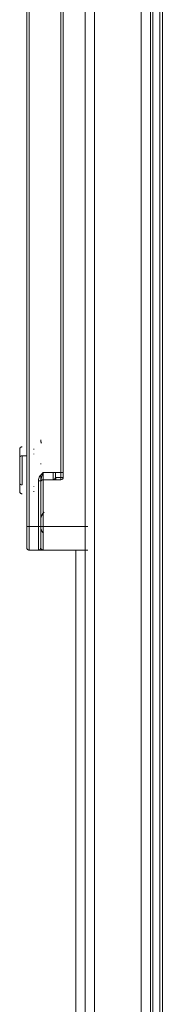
# Model space of a CAD drawing. Header units: millimetres. Extents: x -3388 to 301539, y -5590 to 54660.
# Tile 78 of 216: x 40893 to 40924, y 23189 to 23399. Entities that reach past the tile are written whole.
import ezdxf

# ---------------------------------------------------------------- set-up
doc = ezdxf.new("R2010")
doc.units = ezdxf.units.MM
doc.layers.add('I-FURN', color=30, linetype='Continuous', lineweight=13)

# ---------------------------------------------------------------- blocks, each defined once
blk = doc.blocks.new('300_82_oth_Cascando Whiteboard Round 20 - 4104___default_dwg_72_CADO_WH_D2_ME_WH_4104-19556229-4e verdieping - bouwdeel 3_ 4_ 5')
at = {"layer": 'I-FURN', "color": 8, "lineweight": 9}
blk.add_line((1186.5, 14.46), (1191, 14.46), dxfattribs=at)
at = {"layer": 'I-FURN', "color": 8, "lineweight": 9, "flags": 128}
for points in [[(10.75, -14.5), (18, -14.5), (1466, -14.5), (1476.75, -14.5)], [(1476.47, -14), (1466, -14), (18, -14), (11.53, -14)]]:
    blk.add_lwpolyline(points, dxfattribs=at)
at = {"layer": 'I-FURN', "color": 8, "lineweight": 9}
blk.add_arc((1186.5, 13.96), 0.5, 90, 180, dxfattribs=at)
blk = doc.blocks.new('300_82_oth_Cascando Whiteboard Round 20 - 4104___default_dwg_72cado_wh21AD191D793464E4B9ED8C6E3807C616E-19556230-4e verdieping - bouwdeel 3_ 4_ 5')
blk.add_blockref('300_82_oth_Cascando Whiteboard Round 20 - 4104___default_dwg_72_CADO_WH_D2_ME_WH_4104-19556229-4e verdieping - bouwdeel 3_ 4_ 5', (0, 0))
blk = doc.blocks.new('300_82_oth_Cascando Whiteboard Round 20 - 4104___default_dwg_72CADO_WH_D3_ME_WH_BOARD_4104-19556231-4e verdieping - bouwdeel 3_ 4_ 5')
at = {"layer": 'I-FURN', "color": 8, "lineweight": 9}
for p, q in [((20, -12), (1468, -12)), ((1468, -12.5), (20, -12.5))]:
    blk.add_line(p, q, dxfattribs=at)
blk = doc.blocks.new('300_82_oth_Cascando Whiteboard Round 20 - 4104___default_dwg_72CADO_WH_D3_ME_WH_FRAME_4104-V294-4e verdieping - bouwdeel 3_ 4_ 5')
at = {"layer": 'I-FURN', "color": 8, "lineweight": 9}
for p, q in [((1206.09, 15.46), (1199.91, 15.46)), ((1199.91, 15.46), (1206.09, 15.46)), ((1206.09, 15.46), (1199.91, 15.46)), ((1199.91, 15.46), (1206.09, 15.46)), ((1199.91, 15.46), (1206.09, 15.46)), ((1206.09, 15.46), (1199.91, 15.46)), ((1199.91, 15.46), (1206.09, 15.46)), ((1206.09, 15.46), (1199.91, 15.46)), ((1200.22, 15.96), (1205.78, 15.96)), ((1205.78, 15.96), (1200.22, 15.96)), ((1200.22, 15.96), (1205.78, 15.96)), ((1205.78, 15.96), (1200.22, 15.96)), ((1205.78, 15.96), (1200.22, 15.96)), ((1200.22, 15.96), (1205.78, 15.96)), ((1205.78, 15.96), (1200.22, 15.96)), ((1200.22, 15.96), (1205.78, 15.96)), ((1186, 13.96), (1186, 11.96)), ((1186, 13.96), (1186, 10.96)), ((1186, 11.96), (1186, 13.96)), ((1186, 13.96), (1186, 10.96)), ((1186, 13.96), (1186.51, 13.96)), ((1191, 13.96), (1186, 13.96)), ((1186, 10.96), (1186, 13.96)), ((1186.51, 13.96), (1186, 13.96)), ((1190.75, 14.46), (1186.5, 14.46)), ((1186.5, 14.46), (1191, 14.46)), ((1191, 14.46), (1186.5, 14.46)), ((1186.5, 14.46), (1190.75, 14.46)), ((1381, 14.46), (1191, 14.46)), ((1191, 14.46), (1381, 14.46)), ((1191, 14.46), (1191, 13.96)), ((1381, 13.96), (1191, 13.96)), ((1191, 13.96), (1191, 11.96)), ((1186, 11.96), (1191, 11.96)), ((1186, 10.96), (1186, 1.41)), ((1186, 1.41), (1186, 10.96)), ((1191, 10.96), (1186, 10.96)), ((1191, 11.46), (1186.5, 11.46)), ((1186.5, 11.46), (1191, 11.46)), ((1191, 11.96), (1200.77, 11.96)), ((1191, 11.46), (1191, 11.96)), ((1191, 11.46), (1200.77, 11.46)), ((1200.77, 11.46), (1191, 11.46)), ((1191, 11.46), (1201.95, 11.46)), ((1191, 11.46), (1191, 10.96)), ((1202.5, 10.96), (1191, 10.96)), ((1191, 10.96), (1191, 1.41)), ((1201.09, 11.46), (1200.5, 11.46)), ((1200.5, 11.46), (1200.77, 11.46)), ((1200.77, 11.46), (1200.77, 11.96)), ((1201, 10.96), (1201, 7.16)), ((1201, 7.16), (1201, 10.96)), ((1201, 10.96), (1201, 8.73)), ((1201, 10.96), (1202.5, 10.96)), ((1202.5, 10.96), (1201, 10.96)), ((1202.5, 10.96), (1202.5, 7.16)), ((1204.42, 11.46), (1204.34, 11.45)), ((1201, 8.73), (1201, 8.21)), ((1202.5, 8.81), (1201.07, 8.81)), ((1201, 8.21), (1201, 7.16)), ((1201, 7.16), (1202.5, 7.16)), ((1201.5, 7.16), (1201, 7.16)), ((1201.5, 7.16), (1201.5, 8.21)), ((1201.5, 7.16), (1201.5, 6.66)), ((1202.5, 6.66), (1201.5, 6.66)), ((1201.55, 8.31), (1202.5, 8.31)), ((1202.5, 7.16), (1369.5, 7.16)), ((1202.5, 7.16), (1202.5, 6.66)), ((1202.5, 6.66), (1369.5, 6.66)), ((1369.5, 6.66), (1202.5, 6.66)), ((1468, 2), (20, 2)), ((1186.48, 0), (1186.46, 0)), ((1207.03, 0), (1207.01, 0)), ((1186.5, 0), (1186.51, 0)), ((1186.52, 0), (1186.5, 0)), ((1195.01, 0), (1195, 0)), ((1206.99, 0), (1207, 0)), ((20, -12), (1468, -12))]:
    blk.add_line(p, q, dxfattribs=at)
at = {"layer": 'I-FURN', "color": 8, "lineweight": 9, "flags": 128}
for points in [[(1198, 15.46), (1198, 15.48), (1198, 15.5), (1198, 15.52), (1198.01, 15.54), (1198.01, 15.56), (1198.01, 15.58), (1198.02, 15.6), (1198.03, 15.62), (1198.03, 15.64), (1198.04, 15.65), (1198.05, 15.67), (1198.06, 15.69), (1198.07, 15.71), (1198.08, 15.73), (1198.09, 15.74), (1198.1, 15.76), (1198.11, 15.77), (1198.12, 15.79), (1198.14, 15.8), (1198.15, 15.82), (1198.17, 15.83), (1198.18, 15.85), (1198.2, 15.86), (1198.21, 15.87), (1198.23, 15.88), (1198.25, 15.89), (1198.26, 15.9), (1198.28, 15.91), (1198.3, 15.92), (1198.32, 15.93), (1198.34, 15.93), (1198.36, 15.94), (1198.38, 15.94), (1198.4, 15.95), (1198.42, 15.95), (1198.43, 15.96), (1198.45, 15.96), (1198.47, 15.96), (1198.49, 15.96), (1198.5, 15.96)], [(1198, 15.46), (1198, 15.48), (1198, 15.5), (1198, 15.52), (1198.01, 15.54), (1198.01, 15.56), (1198.01, 15.58), (1198.02, 15.6), (1198.03, 15.62), (1198.03, 15.64), (1198.04, 15.65), (1198.05, 15.67), (1198.06, 15.69), (1198.07, 15.71), (1198.08, 15.73), (1198.09, 15.74), (1198.1, 15.76), (1198.11, 15.77), (1198.12, 15.79), (1198.14, 15.8), (1198.15, 15.82), (1198.17, 15.83), (1198.18, 15.85), (1198.2, 15.86), (1198.21, 15.87), (1198.23, 15.88), (1198.25, 15.89), (1198.26, 15.9), (1198.28, 15.91), (1198.3, 15.92), (1198.32, 15.93), (1198.34, 15.93), (1198.36, 15.94), (1198.38, 15.94), (1198.4, 15.95), (1198.42, 15.95), (1198.43, 15.96), (1198.45, 15.96), (1198.47, 15.96), (1198.49, 15.96), (1198.5, 15.96)], [(1205.78, 15.96), (1205.64, 15.96), (1205.49, 15.96), (1205.34, 15.96), (1205.18, 15.96), (1205.03, 15.96), (1204.86, 15.96), (1204.7, 15.96), (1204.53, 15.96), (1204.36, 15.96), (1204.19, 15.96), (1204.01, 15.96), (1203.84, 15.96), (1203.66, 15.96), (1203.48, 15.96), (1203.3, 15.96), (1203.12, 15.96), (1202.94, 15.96), (1202.76, 15.96), (1202.58, 15.96), (1202.4, 15.96), (1202.22, 15.96), (1202.05, 15.96), (1201.87, 15.96), (1201.7, 15.96), (1201.53, 15.96), (1201.36, 15.96), (1201.19, 15.96), (1201.03, 15.96), (1200.87, 15.96), (1200.71, 15.96), (1200.56, 15.96), (1200.41, 15.96), (1200.27, 15.96), (1200.12, 15.96), (1199.99, 15.96), (1199.86, 15.96), (1199.73, 15.96), (1199.61, 15.96), (1199.49, 15.96), (1199.38, 15.96), (1199.28, 15.96), (1199.18, 15.96), (1199.09, 15.96), (1199, 15.96), (1198.92, 15.96), (1198.85, 15.96), (1198.78, 15.96), (1198.73, 15.96), (1198.67, 15.96), (1198.63, 15.96), (1198.59, 15.96), (1198.56, 15.96), (1198.53, 15.96), (1198.51, 15.96), (1198.5, 15.96), (1198.5, 15.96)], [(1198.5, 15.96), (1198.5, 15.96), (1198.51, 15.96), (1198.53, 15.96), (1198.56, 15.96), (1198.59, 15.96), (1198.63, 15.96), (1198.68, 15.96), (1198.73, 15.96), (1198.79, 15.96), (1198.86, 15.96), (1198.93, 15.96), (1199.01, 15.96), (1199.09, 15.96), (1199.19, 15.96), (1199.29, 15.96), (1199.39, 15.96), (1199.5, 15.96), (1199.62, 15.96), (1199.74, 15.96), (1199.86, 15.96), (1200, 15.96), (1200.13, 15.96), (1200.22, 15.96)], [(1200.22, 15.96), (1200.08, 15.96), (1199.94, 15.96), (1199.81, 15.96), (1199.69, 15.96), (1199.57, 15.96), (1199.46, 15.96), (1199.35, 15.96), (1199.25, 15.96), (1199.15, 15.96), (1199.06, 15.96), (1198.98, 15.96), (1198.9, 15.96), (1198.83, 15.96), (1198.76, 15.96), (1198.71, 15.96), (1198.66, 15.96), (1198.61, 15.96), (1198.58, 15.96), (1198.55, 15.96), (1198.52, 15.96), (1198.51, 15.96), (1198.5, 15.96)], [(1198.5, 15.96), (1198.5, 15.96), (1198.51, 15.96), (1198.53, 15.96), (1198.56, 15.96), (1198.59, 15.96), (1198.63, 15.96), (1198.68, 15.96), (1198.73, 15.96), (1198.79, 15.96), (1198.86, 15.96), (1198.93, 15.96), (1199.01, 15.96), (1199.09, 15.96), (1199.19, 15.96), (1199.29, 15.96), (1199.39, 15.96), (1199.5, 15.96), (1199.62, 15.96), (1199.74, 15.96), (1199.86, 15.96), (1200, 15.96), (1200.13, 15.96), (1200.27, 15.96), (1200.42, 15.96), (1200.57, 15.96), (1200.72, 15.96), (1200.88, 15.96), (1201.04, 15.96), (1201.2, 15.96), (1201.37, 15.96), (1201.54, 15.96), (1201.71, 15.96), (1201.88, 15.96), (1202.06, 15.96), (1202.24, 15.96), (1202.41, 15.96), (1202.59, 15.96), (1202.77, 15.96), (1202.95, 15.96), (1203.13, 15.96), (1203.31, 15.96), (1203.49, 15.96), (1203.67, 15.96), (1203.85, 15.96), (1204.02, 15.96), (1204.2, 15.96), (1204.37, 15.96), (1204.54, 15.96), (1204.71, 15.96), (1204.87, 15.96), (1205.03, 15.96), (1205.19, 15.96), (1205.35, 15.96), (1205.5, 15.96), (1205.65, 15.96), (1205.78, 15.96)], [(1200.22, 15.96), (1200.36, 15.96), (1200.51, 15.96), (1200.66, 15.96), (1200.82, 15.96), (1200.97, 15.96), (1201.14, 15.96), (1201.3, 15.96), (1201.47, 15.96), (1201.64, 15.96), (1201.81, 15.96), (1201.99, 15.96), (1202.16, 15.96), (1202.34, 15.96), (1202.52, 15.96), (1202.7, 15.96), (1202.88, 15.96), (1203.06, 15.96), (1203.24, 15.96), (1203.42, 15.96), (1203.6, 15.96), (1203.78, 15.96), (1203.95, 15.96), (1204.13, 15.96), (1204.3, 15.96), (1204.47, 15.96), (1204.64, 15.96), (1204.81, 15.96), (1204.97, 15.96), (1205.13, 15.96), (1205.29, 15.96), (1205.44, 15.96), (1205.59, 15.96), (1205.73, 15.96), (1205.88, 15.96), (1206.01, 15.96), (1206.14, 15.96), (1206.27, 15.96), (1206.39, 15.96), (1206.51, 15.96), (1206.62, 15.96), (1206.72, 15.96), (1206.82, 15.96), (1206.91, 15.96), (1207, 15.96), (1207.08, 15.96), (1207.15, 15.96), (1207.22, 15.96), (1207.27, 15.96), (1207.33, 15.96), (1207.37, 15.96), (1207.41, 15.96), (1207.44, 15.96), (1207.47, 15.96), (1207.49, 15.96), (1207.5, 15.96), (1207.5, 15.96)], [(1207.5, 15.96), (1207.5, 15.96), (1207.49, 15.96), (1207.47, 15.96), (1207.44, 15.96), (1207.41, 15.96), (1207.37, 15.96), (1207.32, 15.96), (1207.27, 15.96), (1207.21, 15.96), (1207.14, 15.96), (1207.07, 15.96), (1206.99, 15.96), (1206.91, 15.96), (1206.81, 15.96), (1206.71, 15.96), (1206.61, 15.96), (1206.5, 15.96), (1206.38, 15.96), (1206.26, 15.96), (1206.14, 15.96), (1206, 15.96), (1205.87, 15.96), (1205.73, 15.96), (1205.58, 15.96), (1205.43, 15.96), (1205.28, 15.96), (1205.12, 15.96), (1204.96, 15.96), (1204.8, 15.96), (1204.63, 15.96), (1204.46, 15.96), (1204.29, 15.96), (1204.12, 15.96), (1203.94, 15.96), (1203.76, 15.96), (1203.59, 15.96), (1203.41, 15.96), (1203.23, 15.96), (1203.05, 15.96), (1202.87, 15.96), (1202.69, 15.96), (1202.51, 15.96), (1202.33, 15.96), (1202.15, 15.96), (1201.98, 15.96), (1201.8, 15.96), (1201.63, 15.96), (1201.46, 15.96), (1201.29, 15.96), (1201.13, 15.96), (1200.97, 15.96), (1200.81, 15.96), (1200.65, 15.96), (1200.5, 15.96), (1200.35, 15.96), (1200.22, 15.96)], [(1207.5, 15.96), (1207.5, 15.96), (1207.49, 15.96), (1207.47, 15.96), (1207.44, 15.96), (1207.41, 15.96), (1207.37, 15.96), (1207.32, 15.96), (1207.27, 15.96), (1207.21, 15.96), (1207.14, 15.96), (1207.07, 15.96), (1206.99, 15.96), (1206.91, 15.96), (1206.81, 15.96), (1206.71, 15.96), (1206.61, 15.96), (1206.5, 15.96), (1206.38, 15.96), (1206.26, 15.96), (1206.14, 15.96), (1206, 15.96), (1205.87, 15.96), (1205.78, 15.96)], [(1205.78, 15.96), (1205.92, 15.96), (1206.06, 15.96), (1206.19, 15.96), (1206.31, 15.96), (1206.43, 15.96), (1206.54, 15.96), (1206.65, 15.96), (1206.75, 15.96), (1206.85, 15.96), (1206.94, 15.96), (1207.02, 15.96), (1207.1, 15.96), (1207.17, 15.96), (1207.24, 15.96), (1207.29, 15.96), (1207.34, 15.96), (1207.39, 15.96), (1207.42, 15.96), (1207.45, 15.96), (1207.48, 15.96), (1207.49, 15.96), (1207.5, 15.96)], [(1206.09, 15.46), (1206.09, 14.96), (1206.09, 14.46)], [(1206.09, 14.46), (1206.09, 14.96), (1206.09, 15.46)], [(1207.5, 15.96), (1207.52, 15.96), (1207.54, 15.96), (1207.56, 15.96), (1207.58, 15.95), (1207.6, 15.95), (1207.62, 15.95), (1207.64, 15.94), (1207.66, 15.93), (1207.68, 15.93), (1207.69, 15.92), (1207.71, 15.91), (1207.73, 15.9), (1207.75, 15.89), (1207.77, 15.88), (1207.78, 15.87), (1207.8, 15.86), (1207.81, 15.85), (1207.83, 15.84), (1207.84, 15.82), (1207.86, 15.81), (1207.87, 15.79), (1207.89, 15.78), (1207.9, 15.76), (1207.91, 15.75), (1207.92, 15.73), (1207.93, 15.71), (1207.94, 15.7), (1207.95, 15.68), (1207.96, 15.66), (1207.97, 15.64), (1207.97, 15.62), (1207.98, 15.6), (1207.98, 15.58), (1207.99, 15.56), (1207.99, 15.54), (1208, 15.53), (1208, 15.51), (1208, 15.49), (1208, 15.47), (1208, 15.46)], [(1207.5, 15.96), (1207.52, 15.96), (1207.54, 15.96), (1207.56, 15.96), (1207.58, 15.95), (1207.6, 15.95), (1207.62, 15.95), (1207.64, 15.94), (1207.66, 15.93), (1207.68, 15.93), (1207.69, 15.92), (1207.71, 15.91), (1207.73, 15.9), (1207.75, 15.89), (1207.77, 15.88), (1207.78, 15.87), (1207.8, 15.86), (1207.81, 15.85), (1207.83, 15.84), (1207.84, 15.82), (1207.86, 15.81), (1207.87, 15.79), (1207.89, 15.78), (1207.9, 15.76), (1207.91, 15.75), (1207.92, 15.73), (1207.93, 15.71), (1207.94, 15.7), (1207.95, 15.68), (1207.96, 15.66), (1207.97, 15.64), (1207.97, 15.62), (1207.98, 15.6), (1207.98, 15.58), (1207.99, 15.56), (1207.99, 15.54), (1208, 15.53), (1208, 15.51), (1208, 15.49), (1208, 15.47), (1208, 15.46)], [(1186, 13.96), (1186, 13.98), (1186, 14), (1186, 14.02), (1186.01, 14.04), (1186.01, 14.06), (1186.01, 14.08), (1186.02, 14.1), (1186.03, 14.12), (1186.03, 14.14), (1186.04, 14.15), (1186.05, 14.17), (1186.06, 14.19), (1186.07, 14.21), (1186.08, 14.23), (1186.09, 14.24), (1186.1, 14.26), (1186.11, 14.27), (1186.12, 14.29), (1186.14, 14.3), (1186.15, 14.32), (1186.17, 14.33), (1186.18, 14.35), (1186.2, 14.36), (1186.21, 14.37), (1186.23, 14.38), (1186.25, 14.39), (1186.26, 14.4), (1186.28, 14.41), (1186.3, 14.42), (1186.32, 14.43), (1186.34, 14.43), (1186.36, 14.44), (1186.38, 14.44), (1186.4, 14.45), (1186.42, 14.45), (1186.43, 14.46), (1186.45, 14.46), (1186.47, 14.46), (1186.49, 14.46), (1186.5, 14.46)], [(1186, 14), (1186, 14.02), (1186.01, 14.04), (1186.01, 14.06), (1186.01, 14.08), (1186.02, 14.1), (1186.03, 14.12), (1186.03, 14.14), (1186.04, 14.15), (1186.05, 14.17), (1186.06, 14.19), (1186.07, 14.21), (1186.08, 14.23), (1186.09, 14.24), (1186.1, 14.26), (1186.11, 14.27), (1186.12, 14.29), (1186.14, 14.3), (1186.15, 14.32), (1186.17, 14.33), (1186.18, 14.35), (1186.2, 14.36), (1186.21, 14.37), (1186.23, 14.38), (1186.25, 14.39), (1186.26, 14.4), (1186.28, 14.41), (1186.3, 14.42), (1186.32, 14.43), (1186.34, 14.43), (1186.36, 14.44), (1186.38, 14.44), (1186.4, 14.45), (1186.42, 14.45), (1186.43, 14.46), (1186.45, 14.46), (1186.47, 14.46), (1186.49, 14.46), (1186.5, 14.46)], [(1191, 14.46), (1190.82, 14.46), (1190.64, 14.46), (1190.46, 14.46), (1190.28, 14.46), (1190.11, 14.46), (1189.93, 14.46), (1189.76, 14.46), (1189.58, 14.46), (1189.41, 14.46), (1189.25, 14.46), (1189.08, 14.46), (1188.92, 14.46), (1188.76, 14.46), (1188.61, 14.46), (1188.46, 14.46), (1188.31, 14.46), (1188.17, 14.46), (1188.03, 14.46), (1187.9, 14.46), (1187.77, 14.46), (1187.65, 14.46), (1187.53, 14.46), (1187.42, 14.46), (1187.31, 14.46), (1187.21, 14.46), (1187.12, 14.46), (1187.03, 14.46), (1186.95, 14.46), (1186.87, 14.46), (1186.81, 14.46), (1186.74, 14.46), (1186.69, 14.46), (1186.64, 14.46), (1186.6, 14.46), (1186.57, 14.46), (1186.54, 14.46), (1186.52, 14.46), (1186.51, 14.46), (1186.5, 14.46)], [(1186.5, 14.46), (1186.51, 14.46), (1186.55, 14.46), (1186.6, 14.46), (1186.69, 14.46), (1186.79, 14.46), (1186.92, 14.46), (1187.06, 14.46), (1187.24, 14.46), (1187.43, 14.46), (1187.64, 14.46), (1187.88, 14.46), (1188.14, 14.46), (1188.42, 14.46), (1188.71, 14.46), (1189.03, 14.46), (1189.37, 14.46), (1189.73, 14.46), (1190.1, 14.46), (1190.49, 14.46), (1190.9, 14.46)], [(1186.5, 14.46), (1186.5, 14.46), (1186.51, 14.46), (1186.53, 14.46), (1186.56, 14.46), (1186.59, 14.46), (1186.63, 14.46), (1186.68, 14.46), (1186.73, 14.46), (1186.79, 14.46), (1186.86, 14.46), (1186.93, 14.46), (1187.01, 14.46), (1187.09, 14.46), (1187.19, 14.46), (1187.29, 14.46), (1187.39, 14.46), (1187.5, 14.46), (1187.62, 14.46), (1187.74, 14.46), (1187.86, 14.46), (1188, 14.46), (1188.13, 14.46), (1188.27, 14.46), (1188.42, 14.46), (1188.57, 14.46), (1188.72, 14.46), (1188.88, 14.46), (1189.04, 14.46), (1189.2, 14.46), (1189.37, 14.46), (1189.54, 14.46), (1189.71, 14.46), (1189.88, 14.46), (1190.06, 14.46), (1190.24, 14.46), (1190.41, 14.46), (1190.59, 14.46), (1190.77, 14.46), (1190.95, 14.46)], [(1191.01, 14.46), (1190.6, 14.46), (1190.2, 14.46), (1189.82, 14.46), (1189.46, 14.46), (1189.12, 14.46), (1188.8, 14.46), (1188.5, 14.46), (1188.21, 14.46), (1187.95, 14.46), (1187.71, 14.46), (1187.49, 14.46), (1187.29, 14.46), (1187.11, 14.46), (1186.95, 14.46), (1186.82, 14.46), (1186.71, 14.46), (1186.62, 14.46), (1186.56, 14.46), (1186.52, 14.46), (1186.5, 14.46)], [(1198.5, 12.96), (1198.48, 12.96), (1198.46, 12.96), (1198.44, 12.96), (1198.42, 12.97), (1198.4, 12.97)], [(1198.55, 12.96), (1198.52, 12.96), (1198.51, 12.96), (1198.5, 12.96)], [(1198.5, 12.96), (1198.5, 12.96), (1198.51, 12.96), (1198.53, 12.96), (1198.56, 12.96)], [(1199.58, 12.95), (1199.57, 12.96), (1199.55, 12.96), (1199.53, 12.96), (1199.51, 12.96), (1199.5, 12.96)], [(1206.5, 12.96), (1206.48, 12.96), (1206.46, 12.96), (1206.44, 12.96), (1206.42, 12.95)], [(1207.5, 12.96), (1207.5, 12.96), (1207.49, 12.96), (1207.47, 12.96), (1207.44, 12.96)], [(1207.45, 12.96), (1207.48, 12.96), (1207.49, 12.96), (1207.5, 12.96)], [(1207.6, 12.97), (1207.58, 12.97), (1207.57, 12.96), (1207.55, 12.96), (1207.53, 12.96), (1207.51, 12.96), (1207.5, 12.96)], [(1186.5, 11.46), (1186.48, 11.46), (1186.46, 11.46), (1186.44, 11.46), (1186.42, 11.47), (1186.4, 11.47), (1186.38, 11.47), (1186.36, 11.48), (1186.34, 11.49)], [(1186.5, 11.46), (1186.5, 11.46), (1186.51, 11.46), (1186.53, 11.46), (1186.56, 11.46), (1186.59, 11.46), (1186.63, 11.46), (1186.68, 11.46), (1186.73, 11.46), (1186.79, 11.46), (1186.86, 11.46), (1186.93, 11.46), (1187.01, 11.46), (1187.09, 11.46), (1187.19, 11.46), (1187.29, 11.46), (1187.39, 11.46), (1187.5, 11.46), (1187.62, 11.46), (1187.74, 11.46), (1187.86, 11.46), (1188, 11.46), (1188.13, 11.46), (1188.27, 11.46), (1188.42, 11.46), (1188.57, 11.46), (1188.72, 11.46), (1188.88, 11.46), (1189.04, 11.46), (1189.2, 11.46), (1189.37, 11.46), (1189.54, 11.46), (1189.71, 11.46), (1189.88, 11.46), (1190.06, 11.46), (1190.24, 11.46), (1190.41, 11.46), (1190.59, 11.46), (1190.77, 11.46), (1190.95, 11.46), (1191, 11.46)], [(1186.57, 11.46), (1186.54, 11.46), (1186.52, 11.46), (1186.51, 11.46), (1186.5, 11.46)], [(1194.06, 10.72), (1194, 10.78), (1193.95, 10.84), (1193.89, 10.89), (1193.83, 10.95), (1193.77, 11), (1193.71, 11.05), (1193.65, 11.1), (1193.58, 11.14), (1193.51, 11.18), (1193.44, 11.22), (1193.37, 11.26), (1193.3, 11.29), (1193.22, 11.32), (1193.15, 11.35), (1193.07, 11.38), (1193, 11.4), (1192.92, 11.42), (1192.84, 11.43), (1192.76, 11.44), (1192.68, 11.45), (1192.6, 11.46), (1192.52, 11.46), (1192.5, 11.46)], [(1201, 10.96), (1201, 10.98), (1201, 11), (1201, 11.02), (1200.99, 11.04), (1200.99, 11.06), (1200.99, 11.08), (1200.98, 11.1), (1200.97, 11.12), (1200.97, 11.14), (1200.96, 11.15), (1200.95, 11.17), (1200.94, 11.19), (1200.93, 11.21), (1200.92, 11.23), (1200.91, 11.24), (1200.9, 11.26), (1200.89, 11.27), (1200.88, 11.29), (1200.86, 11.3), (1200.85, 11.32), (1200.83, 11.33), (1200.82, 11.35), (1200.8, 11.36), (1200.79, 11.37), (1200.77, 11.38), (1200.75, 11.39), (1200.74, 11.4), (1200.72, 11.41), (1200.7, 11.42), (1200.68, 11.43), (1200.66, 11.43), (1200.64, 11.44), (1200.62, 11.44), (1200.6, 11.45), (1200.58, 11.45), (1200.57, 11.46), (1200.55, 11.46), (1200.53, 11.46), (1200.51, 11.46), (1200.5, 11.46)], [(1209.5, 11.46), (1209.42, 11.46), (1209.34, 11.45), (1209.26, 11.45), (1209.18, 11.43), (1209.1, 11.42), (1209.02, 11.4), (1208.95, 11.38), (1208.87, 11.36), (1208.8, 11.33)], [(1201.5, 8.26), (1201.15, 8.27), (1201, 8.21)], [(1186, 4), (1116, 4), (980, 4), (844, 4)], [(844, 4), (980, 4), (1116, 4), (1186, 4)], [(20, 2), (382, 2), (744, 2), (1106, 2), (1468, 2)], [(1468, 2), (1106, 2), (744, 2), (382, 2), (20, 2)], [(1468, 0), (1106, 0), (744, 0), (382, 0), (20, 0)], [(20, 0), (382, 0), (744, 0), (1106, 0), (1468, 0)], [(20, -10), (382, -10), (744, -10), (1106, -10), (1468, -10)], [(1468, -10), (1106, -10), (744, -10), (382, -10), (20, -10)], [(1468, -12), (1106, -12), (744, -12), (382, -12), (20, -12)], [(20, -12), (382, -12), (744, -12), (1106, -12), (1468, -12)]]:
    blk.add_lwpolyline(points, dxfattribs=at)
at = {"layer": 'I-FURN', "color": 8, "lineweight": 9}
for centre, radius, start, end in [((1186.5, 13.96), 0.5, 90, 180), ((1186.5, 13.96), 0.5, 90, 180), ((1186.5, 13.96), 0.5, 90, 180), ((1186.5, 13.96), 0.5, 90, 180), ((1186.5, 11.96), 0.5, 180, 270), ((1186.5, 11.96), 0.5, 180, 270), ((1191, 9.46), 2, 90, 135), ((1191, 9.46), 2, 90, 128.4099), ((1200.5, 10.96), 0.5, 360, 90), ((1200.5, 10.96), 0.5, 0, 90), ((1201.5, 7.16), 0.5, 180, 270), ((1201.5, 7.16), 0.5, 180, 270)]:
    blk.add_arc(centre, radius, start, end, dxfattribs=at)
for centre, ratio, start_param, end_param in [((1200.22, 15.46), 0.618461, 0, 1.570796), ((1200.22, 15.46), 0.618461, 0, 1.570796), ((1200.22, 15.46), 0.618461, 0, 1.570796), ((1200.22, 15.46), 0.618461, 0, 1.570796), ((1205.78, 15.46), 0.618461, 4.712389, 6.283185), ((1205.78, 15.46), 0.618461, 4.712389, 6.283185), ((1205.78, 15.46), 0.618461, 4.712389, 6.283185), ((1205.78, 15.46), 0.618461, 4.712389, 6.283185), ((1201.55, 8.81), 0.953939, 1.570796, 3.141593)]:
    blk.add_ellipse(centre, major_axis=(0, 0.5), ratio=ratio, start_param=start_param, end_param=end_param, dxfattribs=at)
for points in [[(1186, 10.96), (1186, 11.06), (1186, 11.25), (1186, 11.51), (1186, 11.74), (1186, 11.91), (1186, 11.96), (1186, 11.96)], [(1200.77, 11.96), (1200.94, 11.96), (1201.28, 11.89), (1201.74, 11.65), (1202.14, 11.32), (1202.38, 11.08), (1202.5, 10.96)], [(1201.07, 8.81), (1201.05, 8.81), (1201.01, 8.8), (1201, 8.76), (1201, 8.73)], [(1201.51, 8.31), (1201.45, 8.31), (1201.32, 8.33), (1201.14, 8.43), (1201.03, 8.58), (1201, 8.69), (1201, 8.73)]]:
    blk.add_open_spline(points, degree=3, dxfattribs=at)
for points, knots in [([(1186.5, 11.46), (1186.44, 11.46), (1186.33, 11.44), (1186.22, 11.36), (1186.14, 11.29), (1186.07, 11.21), (1186.02, 11.1), (1186, 11.01), (1186, 10.96)], [0, 0, 0, 0, 0.2, 0.4, 0.5, 0.6, 0.8, 1, 1, 1, 1]), ([(1200.77, 11.46), (1201.13, 11.46), (1200.83, 11.48), (1201.33, 11.36), (1201.53, 11.29), (1201.77, 11.21), (1202.01, 11.13), (1202.25, 11.05), (1202.42, 10.99), (1202.5, 10.96)], [-1, -1, -1, -1, -0.638889, -0.555556, -0.444444, -0.333333, -0.222222, -0.111111, 0, 0, 0, 0])]:
    blk.add_open_spline(points, degree=3, knots=knots, dxfattribs=at)
blk = doc.blocks.new('300_82_oth_Cascando Whiteboard Round 20 - 4104___default_dwg_EDWG3FA6B10C5DB54CC1AB4491F623A3088D-V295-4e verdieping - bouwdeel 3_ 4_ 5')
for name in ['300_82_oth_Cascando Whiteboard Round 20 - 4104___default_dwg_72CADO_WH_D3_ME_WH_FRAME_4104-V294-4e verdieping - bouwdeel 3_ 4_ 5', '300_82_oth_Cascando Whiteboard Round 20 - 4104___default_dwg_72cado_wh21AD191D793464E4B9ED8C6E3807C616E-19556230-4e verdieping - bouwdeel 3_ 4_ 5', '300_82_oth_Cascando Whiteboard Round 20 - 4104___default_dwg_72CADO_WH_D3_ME_WH_BOARD_4104-19556231-4e verdieping - bouwdeel 3_ 4_ 5']:
    blk.add_blockref(name, (0, 0))
blk = doc.blocks.new('300_82_oth_Cascando Whiteboard Round 20 - 4104___default_dwg-V296-4e verdieping - bouwdeel 3_ 4_ 5')
blk.add_blockref('300_82_oth_Cascando Whiteboard Round 20 - 4104___default_dwg_EDWG3FA6B10C5DB54CC1AB4491F623A3088D-V295-4e verdieping - bouwdeel 3_ 4_ 5', (0, 0))
blk = doc.blocks.new('300_82_oth_Cascando Whiteboard Round 20 - Cascando Whiteboard Round 20_ 1190x1540mm-V297-4e verdieping - bouwdeel 3_ 4_ 5')
at = {"layer": 'I-FURN', "color": 8, "lineweight": 9}
for p, q in [((-742, 7), (742, 7)), ((742, -7.5), (-742, -7.5))]:
    blk.add_line(p, q, dxfattribs=at)
blk.add_blockref('300_82_oth_Cascando Whiteboard Round 20 - 4104___default_dwg-V296-4e verdieping - bouwdeel 3_ 4_ 5', (-744, 5))
blk = doc.blocks.new('Stadhuis Zoetermeer_OTH_interieur_rvt-1-4e verdieping - bouwdeel 3_ 4_ 5')
at = {"color": 8, "lineweight": 9, "rotation": 89.99999999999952}
blk.add_blockref('300_82_oth_Cascando Whiteboard Round 20 - Cascando Whiteboard Round 20_ 1190x1540mm-V297-4e verdieping - bouwdeel 3_ 4_ 5', (40914.26, 22844.13), dxfattribs=at)

msp = doc.modelspace()

# ---------------------------------------------------------------- block references
at = {"lineweight": 5}
msp.add_blockref('Stadhuis Zoetermeer_OTH_interieur_rvt-1-4e verdieping - bouwdeel 3_ 4_ 5', (0, 0), dxfattribs=at)

doc.saveas('drawing.dxf')
